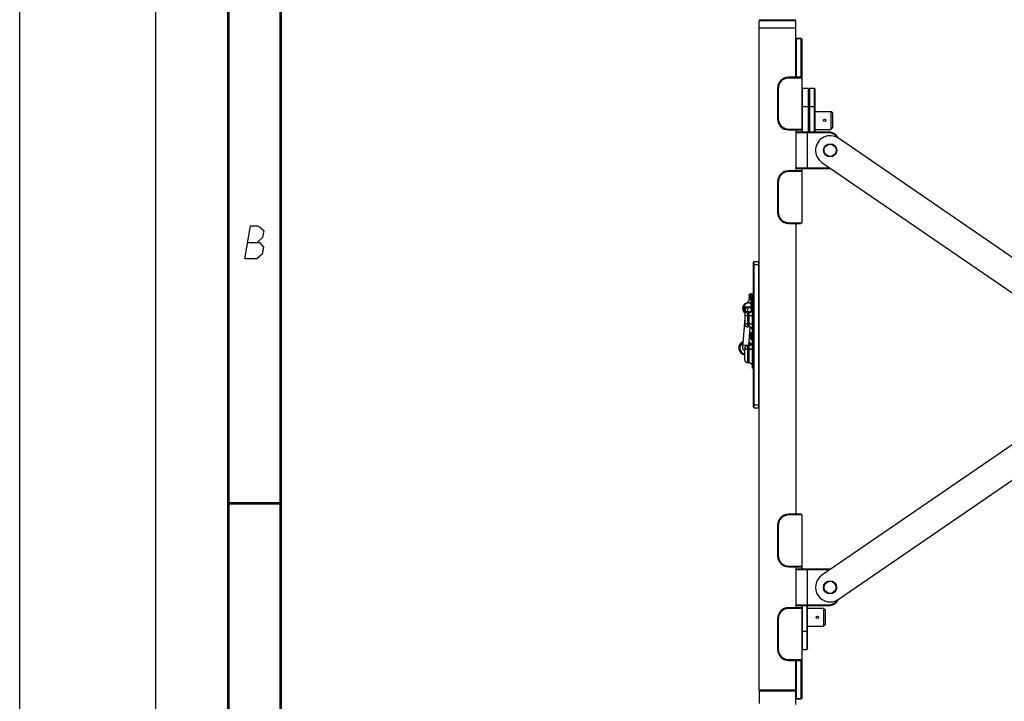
# Model space of a CAD drawing. Header units: millimetres. Extents: x 0 to 420, y 0 to 297.
# Tile 21 of 56: x 0 to 94, y 180 to 245. Entities that reach past the tile are written whole.
import ezdxf

# ---------------------------------------------------------------- set-up
doc = ezdxf.new("R2010")
doc.units = ezdxf.units.MM
doc.header["$LTSCALE"] = 23.1
doc.layers.get('0').update_dxf_attribs({"linetype": 'CONTINUOUS'})
doc.layers.add('02___PRT_ALL_AXES', color=7, linetype='CONTINUOUS')

msp = doc.modelspace()

# ---------------------------------------------------------------- linework, layer by layer
at = {"color": 7, "linetype": 'Continuous'}
for p, q in [((0, 0), (0, 297)), ((70.87153, 244.83142), (70.97653, 244.72642)), ((70.87153, 244.83142), (74.37153, 244.83142)), ((70.87153, 180.59242), (70.87153, 244.72642)), ((74.37153, 244.72642), (70.87153, 244.72642)), ((74.37153, 244.83142), (74.26653, 244.72642)), ((74.37153, 239.31542), (74.37153, 244.72642)), ((74.37153, 244.02642), (70.87153, 244.02642)), ((74.37153, 242.96217), (74.44153, 243.03217)), ((74.37153, 242.93528), (74.44153, 243.00386)), ((74.44153, 239.31542), (74.44153, 243.03217)), ((74.86153, 243.03217), (74.44153, 243.03217)), ((74.86153, 243.00386), (74.44153, 243.00386)), ((74.86153, 243.03217), (74.86153, 239.31542)), ((74.93153, 242.96217), (74.86153, 243.03217)), ((74.93153, 242.93528), (74.86153, 243.00386)), ((74.93153, 242.96217), (74.93153, 234.06542)), ((73.70434, 239.24542), (73.67153, 239.31542)), ((74.86153, 239.31542), (73.67153, 239.31542)), ((74.93153, 239.24542), (73.70434, 239.24542)), ((74.41264, 239.31542), (74.44153, 239.34373)), ((74.44153, 239.34373), (74.86153, 239.34373)), ((74.93153, 239.27514), (74.86153, 239.34373)), ((74.93153, 239.24542), (74.86153, 239.31542)), ((72.62153, 238.26542), (72.62153, 235.32542)), ((72.69372, 238.26542), (72.62153, 238.26542)), ((72.69372, 238.26542), (72.69372, 235.32542)), ((74.93153, 238.19542), (75.00153, 238.26542)), ((75.00153, 234.06542), (75.00153, 238.26542)), ((75.00153, 238.26542), (75.56153, 238.26542)), ((75.56153, 238.26542), (75.56153, 234.06542)), ((75.63153, 238.19542), (75.56153, 238.26542)), ((75.63153, 238.19483), (75.70153, 238.26483)), ((75.63153, 238.19542), (75.63153, 234.06542)), ((75.70153, 234.06542), (75.70153, 238.26483)), ((75.70153, 238.26483), (76.12153, 238.26483)), ((76.12153, 238.26483), (76.12153, 234.06542)), ((76.19153, 238.19483), (76.12153, 238.26483)), ((76.19153, 238.19483), (76.19153, 234.06542)), ((74.93153, 236.51542), (75.63153, 236.51542)), ((75.63153, 236.51761), (75.70153, 236.51772)), ((75.70153, 236.51772), (76.12153, 236.51772)), ((76.19153, 236.51761), (76.12153, 236.51772)), ((76.19153, 236.04817), (77.73153, 236.04817)), ((77.73153, 236.04817), (77.73153, 234.32267)), ((77.87153, 235.90817), (77.73153, 236.04817)), ((77.87153, 235.90817), (77.87153, 234.46267)), ((72.69372, 235.32542), (72.62153, 235.32542)), ((73.70434, 234.34542), (73.67151, 234.27542)), ((73.67153, 234.27542), (74.86153, 234.27542)), ((73.70434, 234.34542), (74.93153, 234.34542)), ((74.37153, 234.27542), (74.37153, 230.35542)), ((74.37153, 233.99542), (74.44153, 234.06542)), ((77.52153, 233.99542), (74.37153, 233.99542)), ((77.52153, 234.06542), (74.44153, 234.06542)), ((74.93153, 234.34542), (74.86153, 234.27542)), ((75.49153, 230.56542), (75.49153, 234.06542)), ((76.19153, 234.32267), (77.73153, 234.32267)), ((77.52153, 233.99542), (77.52153, 234.06542)), ((77.87153, 234.46267), (77.73153, 234.32267)), ((73.70434, 230.28542), (73.67153, 230.35542)), ((74.86153, 230.35542), (73.67153, 230.35542)), ((74.93153, 230.28542), (73.70434, 230.28542)), ((74.37153, 230.63542), (74.44153, 230.56542)), ((74.37153, 230.63542), (77.52153, 230.63542)), ((74.44153, 230.56542), (77.52153, 230.56542)), ((74.86153, 230.35542), (74.93153, 230.28542)), ((74.93153, 230.56542), (74.93153, 225.38542)), ((77.52153, 230.63542), (77.52153, 230.56542)), ((72.62153, 229.30542), (72.62153, 226.36542)), ((72.69372, 229.30542), (72.62153, 229.30542)), ((72.69372, 229.30542), (72.69372, 226.36542)), ((72.69372, 226.36542), (72.62153, 226.36542)), ((73.70434, 225.38542), (73.67153, 225.31542)), ((73.67153, 225.31542), (74.86153, 225.31542)), ((73.70434, 225.38542), (74.93153, 225.38542)), ((74.37153, 225.31542), (74.37153, 197.45542)), ((74.93153, 225.38542), (74.86153, 225.31542)), ((70.31153, 221.58442), (70.38153, 221.65442)), ((70.31153, 207.72442), (70.31153, 221.58442)), ((70.31153, 221.37442), (70.87153, 221.37442)), ((70.38153, 207.65442), (70.38153, 221.65442)), ((70.38153, 221.65442), (70.80153, 221.65442)), ((70.80153, 221.65442), (70.80153, 207.65442)), ((70.87153, 221.58442), (70.80153, 221.65442)), ((69.89989, 218.14196), (69.8999, 218.14159)), ((69.91282, 218.4168), (69.91247, 218.41521)), ((69.91247, 218.41521), (69.91265, 218.41527)), ((69.91247, 218.04369), (69.91276, 218.04236)), ((69.91248, 218.4143), (69.91464, 218.42516)), ((69.91465, 218.03287), (69.91248, 218.04372)), ((69.91276, 218.04236), (69.91318, 218.04035)), ((69.91442, 218.42485), (69.91282, 218.4168)), ((69.91342, 218.41883), (69.91305, 218.41705)), ((69.91318, 218.04035), (69.91357, 218.03845)), ((69.91484, 218.18572), (69.91322, 218.18537)), ((69.91376, 218.4205), (69.91342, 218.41883)), ((69.91357, 218.03845), (69.91392, 218.03668)), ((69.915, 218.18875), (69.91361, 218.18845)), ((69.91367, 218.18795), (69.915, 218.18873)), ((69.91405, 218.42205), (69.91376, 218.4205)), ((69.91392, 218.03668), (69.91423, 218.03509)), ((69.91432, 218.42344), (69.91405, 218.42205)), ((69.91445, 218.42999), (69.91426, 218.4284)), ((69.91426, 218.42838), (69.91438, 218.4271)), ((69.91426, 218.23113), (69.91428, 218.22945)), ((69.91426, 218.0305), (69.91435, 218.02943)), ((69.91454, 218.42468), (69.91432, 218.42344)), ((69.91435, 218.02943), (69.91445, 218.02891)), ((69.91438, 218.4271), (69.91474, 218.42589)), ((69.91452, 218.4254), (69.91442, 218.42485)), ((69.91445, 218.42998), (69.91499, 218.42964)), ((69.91515, 218.02868), (69.91445, 218.02891)), ((69.91466, 218.42617), (69.91452, 218.4254)), ((69.91466, 218.03273), (69.91502, 218.03028)), ((69.91502, 218.42791), (69.91474, 218.42589)), ((69.91476, 218.42584), (69.91478, 218.42596)), ((69.91486, 218.18947), (69.91479, 218.18871)), ((69.91499, 218.19169), (69.91486, 218.18947)), ((69.91499, 218.2672), (69.91497, 218.26663)), ((69.91515, 218.26307), (69.91497, 218.26309)), ((69.91515, 218.19227), (69.91497, 218.19227)), ((69.9152, 218.26575), (69.915, 218.27063)), ((69.91507, 218.18566), (69.9152, 218.18959)), ((69.94638, 217.97779), (69.94638, 218.53687)), ((69.97617, 218.55965), (70.10731, 218.57112)), ((69.97617, 218.00758), (69.97617, 218.55963)), ((70.10731, 218.13872), (70.10731, 218.57111)), ((70.00489, 214.43196), (70.0049, 214.43159)), ((70.01782, 214.7068), (70.01747, 214.70521)), ((70.01747, 214.70521), (70.01765, 214.70527)), ((70.01747, 214.33369), (70.01776, 214.33236)), ((70.01748, 214.7043), (70.01964, 214.71516)), ((70.01965, 214.32287), (70.01748, 214.33372)), ((70.01776, 214.33236), (70.01818, 214.33035)), ((70.01942, 214.71485), (70.01782, 214.7068)), ((70.01842, 214.70883), (70.01805, 214.70705)), ((70.01818, 214.33035), (70.01857, 214.32845)), ((70.01984, 214.47572), (70.01822, 214.47537)), ((70.01876, 214.7105), (70.01842, 214.70883)), ((70.01857, 214.32845), (70.01892, 214.32668)), ((70.02, 214.47875), (70.01861, 214.47845)), ((70.01867, 214.47795), (70.02, 214.47873)), ((70.01905, 214.71205), (70.01876, 214.7105)), ((70.01892, 214.32668), (70.01923, 214.32509)), ((70.01932, 214.71344), (70.01905, 214.71205)), ((70.01945, 214.71999), (70.01926, 214.7184)), ((70.01926, 214.71838), (70.01938, 214.7171)), ((70.01926, 214.52113), (70.01928, 214.51945)), ((70.01926, 214.3205), (70.01935, 214.31943)), ((70.01954, 214.71468), (70.01932, 214.71344)), ((70.01935, 214.31943), (70.01945, 214.31891)), ((70.01938, 214.7171), (70.01974, 214.71589)), ((70.01952, 214.7154), (70.01942, 214.71485)), ((70.01945, 214.71998), (70.01999, 214.71964)), ((70.02015, 214.31868), (70.01945, 214.31891)), ((70.01966, 214.71617), (70.01952, 214.7154)), ((70.01966, 214.32273), (70.02002, 214.32028)), ((70.02002, 214.71791), (70.01974, 214.71589)), ((70.01976, 214.71584), (70.01978, 214.71596)), ((70.01986, 214.47947), (70.01979, 214.47871)), ((70.01999, 214.48169), (70.01986, 214.47947)), ((70.01999, 214.5572), (70.01997, 214.55663)), ((70.02015, 214.55307), (70.01997, 214.55309)), ((70.02015, 214.48227), (70.01997, 214.48227)), ((70.0202, 214.55575), (70.02, 214.56063)), ((70.02007, 214.47566), (70.0202, 214.47959)), ((70.05138, 214.21202), (70.05138, 214.82687)), ((70.08117, 214.84965), (70.21231, 214.86112)), ((70.08117, 214.18926), (70.08117, 214.84963)), ((70.08117, 214.18926), (70.21231, 214.17778)), ((70.21231, 214.17778), (70.21231, 214.86111)), ((70.31153, 207.93442), (70.87153, 207.93442)), ((70.31153, 207.72442), (70.38153, 207.65442)), ((70.38153, 207.65442), (70.80153, 207.65442)), ((70.87153, 207.72442), (70.80153, 207.65442)), ((73.70434, 197.38542), (73.67153, 197.45542)), ((74.86153, 197.45542), (73.67153, 197.45542)), ((74.93153, 197.38542), (73.70434, 197.38542)), ((74.93153, 197.38542), (74.86153, 197.45542)), ((74.93153, 197.38542), (74.93153, 192.20542)), ((72.62153, 196.40542), (72.62153, 193.46542)), ((72.69372, 196.40542), (72.62153, 196.40542)), ((72.69372, 196.40542), (72.69372, 193.46542)), ((72.69372, 193.46542), (72.62153, 193.46542)), ((73.70434, 192.48542), (73.67151, 192.41542)), ((73.70434, 192.48542), (74.93153, 192.48542)), ((74.93153, 192.48542), (74.86153, 192.41542)), ((73.67153, 192.41542), (74.86153, 192.41542)), ((74.37153, 192.41542), (74.37153, 188.49542)), ((74.37153, 192.13542), (74.44153, 192.20542)), ((77.52153, 192.13542), (74.37153, 192.13542)), ((77.52153, 192.20542), (74.44153, 192.20542)), ((75.49153, 184.57542), (75.49153, 192.20542)), ((77.52153, 192.13542), (77.52153, 192.20542)), ((74.37153, 188.77542), (74.44153, 188.70542)), ((74.37153, 188.77542), (77.52153, 188.77542)), ((74.44153, 188.70542), (77.52153, 188.70542)), ((74.93153, 188.70542), (74.93153, 179.80867)), ((75.00153, 184.50542), (75.00153, 188.70542)), ((75.42153, 188.70542), (75.42153, 184.50542)), ((77.52153, 188.77542), (77.52153, 188.70542)), ((73.70434, 188.42542), (73.67153, 188.49542)), ((74.86153, 188.49542), (73.67153, 188.49542)), ((74.93153, 188.42542), (73.70434, 188.42542)), ((74.86153, 188.49542), (74.93153, 188.42542)), ((75.49153, 188.44817), (77.03153, 188.44817)), ((77.17153, 188.30817), (77.03153, 188.44817)), ((77.03153, 188.44817), (77.03153, 186.72267)), ((77.17153, 188.30817), (77.17153, 186.86267)), ((72.62153, 187.44542), (72.62153, 184.50542)), ((72.69372, 187.44542), (72.62153, 187.44542)), ((72.69372, 187.44542), (72.69372, 184.50542)), ((77.17153, 186.86267), (77.03153, 186.72267)), ((74.93153, 186.25542), (75.49153, 186.25542)), ((75.49153, 186.72267), (77.03153, 186.72267)), ((72.69372, 184.50542), (72.62153, 184.50542)), ((74.93153, 184.57542), (75.00153, 184.50542)), ((75.00153, 184.50542), (75.42153, 184.50542)), ((75.49153, 184.57542), (75.42153, 184.50542)), ((73.70434, 183.52542), (73.67153, 183.45542)), ((73.67153, 183.45542), (74.86153, 183.45542)), ((73.70434, 183.52542), (74.93153, 183.52542)), ((74.37153, 179.23302), (74.37153, 183.45542)), ((74.41264, 183.45542), (74.44153, 183.42711)), ((74.44153, 179.73867), (74.44153, 183.45542)), ((74.86153, 183.42711), (74.44153, 183.42711)), ((74.93153, 183.52542), (74.86153, 183.45542)), ((74.93153, 183.49569), (74.86153, 183.42711)), ((74.86153, 183.45542), (74.86153, 179.73867)), ((70.9414, 180.59242), (70.87153, 180.51981)), ((70.87153, 180.51981), (70.87153, 179.32467)), ((70.87153, 180.51981), (74.37153, 180.51981)), ((74.30166, 180.59242), (74.37153, 180.51981)), ((74.37153, 179.83556), (74.44153, 179.76698)), ((74.37153, 179.80867), (74.44153, 179.73867)), ((74.86153, 179.76698), (74.44153, 179.76698)), ((74.86153, 179.73867), (74.44153, 179.73867)), ((74.93153, 179.83556), (74.86153, 179.76698)), ((74.93153, 179.80867), (74.86153, 179.73867))]:
    msp.add_line(p, q, dxfattribs=at)
at = {"color": 2, "linetype": 'Continuous'}
for p, q in [((13, 292), (13, 5)), ((20, 292), (20, 5))]:
    msp.add_line(p, q, dxfattribs=at)
at = {"color": 3, "linetype": 'Continuous'}
for p, q in [((70.11224, 218.14365), (69.65606, 217.68747)), ((70.11228, 218.14369), (70.08753, 217.79721)), ((70.11224, 218.14365), (70.11222, 218.14306)), ((70.12253, 217.2841), (70.12253, 218.57945)), ((70.12253, 218.57945), (70.31153, 218.57945)), ((70.22753, 211.43945), (70.22753, 218.57945)), ((69.26903, 217.09165), (69.37251, 217.10945)), ((69.30003, 217.34256), (69.29958, 217.31803)), ((69.32555, 217.33387), (69.30003, 217.34256)), ((69.38853, 217.31245), (69.32555, 217.33387)), ((69.34495, 217.26654), (69.38327, 217.26132)), ((69.37557, 217.26537), (69.36, 217.26549)), ((70.08756, 217.24981), (69.37557, 217.26537)), ((69.38853, 217.31245), (70.12253, 217.31245)), ((69.49002, 217.24981), (70.21671, 217.24981)), ((69.5374, 217.1938), (69.49565, 216.60028)), ((69.5374, 217.1938), (69.53741, 217.19385)), ((69.64625, 217.68057), (69.64066, 217.67849)), ((69.65149, 217.68362), (69.64625, 217.68057)), ((69.65149, 217.68362), (69.64625, 217.68057)), ((69.65606, 217.68747), (69.65149, 217.68362)), ((69.74854, 217.69585), (69.74627, 217.69561)), ((69.77928, 216.89259), (69.80441, 217.24981)), ((69.81453, 217.69745), (69.77953, 217.69745)), ((70.00451, 217.71419), (70.08753, 217.79721)), ((70.00451, 217.68071), (70.00451, 217.71419)), ((70.08753, 217.71419), (70.00451, 217.71419)), ((70.08753, 217.68071), (70.00451, 217.68071)), ((70.09602, 217.15451), (70.07384, 216.8392)), ((70.08753, 217.68071), (70.08753, 217.79721)), ((70.08753, 217.79721), (70.12253, 217.79721)), ((70.08756, 217.24981), (70.08753, 217.68071)), ((70.12253, 217.87945), (70.22753, 217.87945)), ((70.22753, 217.63445), (70.12253, 217.63445)), ((70.12253, 217.2841), (70.22753, 217.2841)), ((70.22753, 217.17945), (70.31153, 217.17945)), ((69.47153, 216.25744), (69.27067, 213.40217)), ((69.47153, 216.47945), (69.56335, 216.47946)), ((69.47153, 216.47945), (69.47153, 215.70945)), ((69.51751, 216.911), (70.07613, 216.8717)), ((69.56335, 216.47946), (69.78653, 216.47945)), ((69.78653, 216.47945), (69.78653, 216.79445)), ((69.91253, 216.79445), (69.78653, 216.79445)), ((69.78653, 215.70945), (69.78653, 216.47945)), ((69.78653, 216.47945), (70.22753, 216.47945)), ((69.91253, 215.39445), (69.91253, 216.79445)), ((70.0771, 216.88545), (70.10853, 216.88545)), ((70.10853, 216.88545), (70.10853, 216.86326)), ((69.47153, 215.70945), (70.22753, 215.70945)), ((69.78652, 215.48627), (69.78653, 215.70945)), ((69.78653, 215.39445), (69.78652, 215.48627)), ((69.91253, 215.39445), (69.78653, 215.39445)), ((69.97176, 215.38815), (69.84663, 213.60945)), ((69.29056, 213.68498), (69.84918, 213.64568)), ((69.47153, 212.27945), (69.47153, 213.29445)), ((69.47153, 213.29445), (70.22753, 213.29445)), ((69.47153, 213.25945), (70.22753, 213.25945)), ((69.53991, 213.48995), (69.55233, 213.66656)), ((69.78653, 213.29445), (69.78653, 213.60945)), ((69.91253, 213.60945), (69.78653, 213.60945)), ((69.78653, 211.96445), (69.78653, 213.29445)), ((69.91253, 211.96445), (69.91253, 213.60945)), ((70.31153, 212.83945), (70.22753, 212.83945)), ((69.78653, 211.96445), (69.91253, 211.96445)), ((70.22753, 211.43945), (70.31153, 211.43945))]:
    msp.add_line(p, q, dxfattribs=at)
at = {"color": 7, "linetype": 'Continuous', "const_width": 0.25}
for points in [[(20, 292), (20, 5)], [(25, 10), (25, 287)], [(20.00024, 198.4999), (25.00024, 198.4999)]]:
    msp.add_lwpolyline(points, dxfattribs=at)
at = {"color": 2, "linetype": 'Continuous'}
for points in [[(21.58938, 221.92489), (22.1037, 225.07489), (22.77869, 225.07489), (22.99145, 224.99991), (23.38022, 224.6249), (23.27001, 223.94991), (22.74654, 223.49989)], [(21.84654, 223.49989), (22.97154, 223.49989), (23.34806, 223.0499), (23.23785, 222.37491), (22.71438, 221.92489), (21.58938, 221.92489)]]:
    msp.add_lwpolyline(points, dxfattribs=at)
at = {"color": 7, "linetype": 'Continuous'}
for points in [[(69.91247, 218.41521), (69.91035, 218.40508), (69.90806, 218.39314), (69.90604, 218.38135), (69.90428, 218.3698), (69.9028, 218.35859), (69.90162, 218.34777), (69.90073, 218.33745), (69.90015, 218.3277), (69.89989, 218.31857), (69.8999, 218.31731)], [(69.91247, 218.41434), (69.91036, 218.40424), (69.90805, 218.3922), (69.90602, 218.38035), (69.90427, 218.36876), (69.9028, 218.35749), (69.90161, 218.34661), (69.90073, 218.33618), (69.90015, 218.32628), (69.89989, 218.31694), (69.89995, 218.30831), (69.90036, 218.30045), (69.90109, 218.29352), (69.90214, 218.28759), (69.90352, 218.28259), (69.90523, 218.27846), (69.90739, 218.27504), (69.91022, 218.27225)], [(69.91361, 218.18845), (69.91021, 218.18665), (69.90739, 218.18386), (69.90523, 218.18044), (69.90352, 218.17631), (69.90214, 218.17131), (69.90109, 218.16538), (69.90036, 218.15845), (69.89995, 218.15059), (69.89989, 218.14033)], [(69.89989, 218.14033), (69.90015, 218.1312), (69.90073, 218.12145), (69.90162, 218.11113), (69.9028, 218.10032), (69.90428, 218.0891), (69.90604, 218.07755), (69.90806, 218.06577), (69.91035, 218.05382), (69.91247, 218.04369)], [(69.91322, 218.18537), (69.90989, 218.1836), (69.90712, 218.18088), (69.90502, 218.17754), (69.90336, 218.17352), (69.90204, 218.16869), (69.90103, 218.16298), (69.90033, 218.15631), (69.89995, 218.14872)], [(69.91022, 218.27225), (69.91361, 218.27045), (69.91479, 218.2702)], [(69.91305, 218.41705), (69.91266, 218.41518), (69.91247, 218.41434)], [(69.91423, 218.03509), (69.91449, 218.03368), (69.9146, 218.03306), (69.91466, 218.03273)], [(69.91429, 218.27305), (69.91426, 218.27312), (69.91428, 218.27307), (69.91435, 218.27284), (69.91445, 218.27243), (69.91456, 218.27186), (69.91467, 218.27114), (69.91478, 218.27029)], [(69.91435, 218.24363), (69.91426, 218.22777), (69.91435, 218.21527), (69.91461, 218.20278), (69.91497, 218.19227)], [(69.91466, 218.03273), (69.91438, 218.0318), (69.91426, 218.03053)], [(69.91487, 218.18608), (69.91478, 218.18515), (69.91468, 218.18433), (69.91457, 218.18365), (69.91446, 218.1831), (69.91437, 218.18271), (69.91431, 218.18252)], [(69.91497, 218.26663), (69.91461, 218.25613), (69.91435, 218.24363)], [(69.91497, 218.26309), (69.91462, 218.25276), (69.91435, 218.24027)], [(69.91474, 218.42589), (69.91472, 218.42575), (69.91463, 218.42524), (69.91454, 218.42468)], [(69.91478, 218.27029), (69.91487, 218.26933), (69.91494, 218.26825), (69.91499, 218.26707), (69.91502, 218.26581), (69.91501, 218.26447), (69.91497, 218.26309)], [(69.91497, 218.19227), (69.91498, 218.19212), (69.91501, 218.19077), (69.91502, 218.18947), (69.91499, 218.18825), (69.91494, 218.18712), (69.91487, 218.18608)], [(70.01747, 214.70521), (70.01535, 214.69508), (70.01306, 214.68314), (70.01104, 214.67135), (70.00928, 214.6598), (70.0078, 214.64859), (70.00662, 214.63777), (70.00573, 214.62745), (70.00515, 214.6177), (70.00489, 214.60857), (70.0049, 214.60731)], [(70.01747, 214.70434), (70.01536, 214.69424), (70.01305, 214.6822), (70.01102, 214.67035), (70.00927, 214.65876), (70.0078, 214.64749), (70.00661, 214.63661), (70.00573, 214.62618), (70.00515, 214.61628), (70.00489, 214.60694), (70.00495, 214.59831), (70.00536, 214.59045), (70.00609, 214.58352), (70.00714, 214.57759), (70.00852, 214.57259), (70.01023, 214.56846), (70.01239, 214.56504), (70.01522, 214.56225)], [(70.01861, 214.47845), (70.01521, 214.47665), (70.01239, 214.47386), (70.01023, 214.47044), (70.00852, 214.46631), (70.00714, 214.46131), (70.00609, 214.45538), (70.00536, 214.44845), (70.00495, 214.44059), (70.00489, 214.43033)], [(70.00489, 214.43033), (70.00515, 214.4212), (70.00573, 214.41145), (70.00662, 214.40113), (70.0078, 214.39032), (70.00928, 214.3791), (70.01104, 214.36755), (70.01306, 214.35577), (70.01535, 214.34382), (70.01747, 214.33369)], [(70.01822, 214.47537), (70.01489, 214.4736), (70.01212, 214.47088), (70.01002, 214.46754), (70.00836, 214.46352), (70.00704, 214.45869), (70.00603, 214.45298), (70.00533, 214.44631), (70.00495, 214.43872)], [(70.01522, 214.56225), (70.01861, 214.56045), (70.01979, 214.5602)], [(70.01805, 214.70705), (70.01766, 214.70518), (70.01747, 214.70434)], [(70.01923, 214.32509), (70.01949, 214.32368), (70.0196, 214.32306), (70.01966, 214.32273)], [(70.01929, 214.56305), (70.01926, 214.56312), (70.01928, 214.56307), (70.01935, 214.56284), (70.01945, 214.56243), (70.01956, 214.56186), (70.01967, 214.56114), (70.01978, 214.56029)], [(70.01935, 214.53363), (70.01926, 214.51777), (70.01935, 214.50527), (70.01961, 214.49278), (70.01997, 214.48227)], [(70.01966, 214.32273), (70.01938, 214.3218), (70.01926, 214.32053)], [(70.01987, 214.47608), (70.01978, 214.47515), (70.01968, 214.47433), (70.01957, 214.47365), (70.01946, 214.4731), (70.01937, 214.47271), (70.01931, 214.47252)], [(70.01997, 214.55663), (70.01961, 214.54613), (70.01935, 214.53363)], [(70.01997, 214.55309), (70.01962, 214.54276), (70.01935, 214.53027)], [(70.01974, 214.71589), (70.01972, 214.71575), (70.01963, 214.71524), (70.01954, 214.71468)], [(70.01978, 214.56029), (70.01987, 214.55933), (70.01994, 214.55825), (70.01999, 214.55707), (70.02002, 214.55581), (70.02001, 214.55447), (70.01997, 214.55309)], [(70.01997, 214.48227), (70.01998, 214.48212), (70.02001, 214.48077), (70.02002, 214.47947), (70.01999, 214.47825), (70.01994, 214.47712), (70.01987, 214.47608)]]:
    msp.add_lwpolyline(points, dxfattribs=at)
at = {"color": 3, "linetype": 'Continuous'}
for points in [[(70.12253, 218.16841), (70.12179, 218.16128), (70.11953, 218.15426), (70.11592, 218.14796), (70.11228, 218.14369)], [(69.38327, 217.26132), (69.41375, 217.2574), (69.44338, 217.25381), (69.46905, 217.25093)], [(70.09352, 217.88108), (70.09072, 217.8402), (70.08753, 217.79721)]]:
    msp.add_lwpolyline(points, dxfattribs=at)
at = {"color": 7, "linetype": 'Continuous'}
for centre, radius in [((77.66153, 232.31542), 0.63), ((77.66153, 232.31542), 0.5775), ((77.65111, 190.44827), 0.63), ((77.65111, 190.44827), 0.5775)]:
    msp.add_circle(centre, radius, dxfattribs=at)
for centre, radius, start, end in [((73.67153, 238.26542), 1.05, 90, 180), ((73.67153, 235.32542), 1.05, 180, 270), ((77.52153, 233.01542), 1.05, 24.7639523, 90), ((77.52153, 233.01542), 0.98, 31.7894808, 90), ((73.67153, 229.30542), 1.05, 90, 180), ((77.52153, 231.61542), 0.98, 270, 276.1918756), ((77.52153, 231.61542), 1.05, 270, 280.4678716), ((73.67153, 226.36542), 1.05, 180, 270), ((70.30976, 218.15113), 0.41007, 184.6965349, 184.9685217), ((70.31787, 218.30627), 0.41818, 174.9935453, 175.3289276), ((70.34405, 218.15419), 0.4445, 184.9792106, 186.0840759), ((70.34686, 218.30369), 0.44729, 174.1163711, 174.9878128), ((70.38399, 218.29988), 0.48461, 173.4333413, 174.1192356), ((70.38161, 218.15811), 0.48226, 186.0742277, 186.5017478), ((70.40721, 218.16104), 0.50803, 186.5031435, 187.1053327), ((70.4115, 218.29674), 0.5123, 172.9479233, 173.4354983), ((70.4384, 218.29339), 0.53941, 172.2287601, 172.9461505), ((70.43872, 218.16498), 0.53979, 187.1062191, 187.8497843), ((70.46223, 218.29016), 0.56346, 171.8000374, 172.2312182), ((70.46623, 218.16875), 0.56755, 187.8475339, 188.3355813), ((70.48425, 218.28697), 0.58571, 171.0608358, 171.7982482), ((70.48756, 218.17188), 0.58911, 188.3356256, 188.8785072), ((70.50834, 218.17513), 0.61015, 188.8788473, 189.5495131), ((70.50323, 218.28401), 0.60492, 170.6383494, 171.0629762), ((70.51811, 218.28154), 0.62, 169.8713716, 170.6372291), ((70.52523, 218.17796), 0.62727, 189.5484551, 190.0724265), ((70.53509, 218.1797), 0.63728, 190.0720016, 190.5454557), ((70.52918, 218.27958), 0.63124, 169.4428756, 169.8728586), ((70.54193, 218.18098), 0.64424, 190.5455434, 191.0439456), ((70.53409, 218.27867), 0.63624, 168.932081, 169.4428484), ((70.54946, 218.18244), 0.65192, 191.0435311, 192.286139), ((70.53699, 218.27811), 0.63919, 167.6981652, 168.9332835), ((70.78053, 218.22945), 0.889, 159.7682794, 166.9628156), ((70.80189, 218.22768), 0.88744, 177.714387, 182.286633), ((70.78053, 218.22945), 0.889, 193.0371844, 197.3958021), ((69.79778, 218.44542), 0.1186, 350.1649114, 350.500382), ((69.92203, 218.42801), 0.00705, 167.0316086, 182.461232), ((69.92202, 218.03027), 0.00705, 178.1341656, 192.9711241), ((69.91693, 218.43503), 0.00572, 250.2172073, 251.9007502), ((69.84867, 218.26572), 0.06653, 357.7136782, 358.4497006), ((69.84906, 218.18964), 0.06614, 359.9562255, 2.2771783), ((69.84918, 218.26572), 0.06603, 358.4441897, 0.0273834), ((69.97922, 218.52478), 0.035, 95, 159.7682794), ((70.10853, 218.55717), 0.014, 0, 95), ((70.41476, 214.44113), 0.41007, 184.6965349, 184.9685217), ((70.42287, 214.59627), 0.41818, 174.9935453, 175.3289276), ((70.44905, 214.44419), 0.4445, 184.9792106, 186.0840759), ((70.45186, 214.59369), 0.44729, 174.1163711, 174.9878128), ((70.48899, 214.58988), 0.48461, 173.4333413, 174.1192356), ((70.48661, 214.44811), 0.48226, 186.0742277, 186.5017478), ((70.51221, 214.45104), 0.50803, 186.5031435, 187.1053327), ((70.5165, 214.58674), 0.5123, 172.9479233, 173.4354983), ((70.5434, 214.58339), 0.53941, 172.2287601, 172.9461505), ((70.54372, 214.45498), 0.53979, 187.1062191, 187.8497843), ((70.56723, 214.58016), 0.56346, 171.8000374, 172.2312182), ((70.57123, 214.45875), 0.56755, 187.8475339, 188.3355813), ((70.58925, 214.57697), 0.58571, 171.0608358, 171.7982482), ((70.59256, 214.46188), 0.58911, 188.3356256, 188.8785072), ((70.61334, 214.46513), 0.61015, 188.8788473, 189.5495131), ((70.60823, 214.57401), 0.60492, 170.6383494, 171.0629762), ((70.62311, 214.57154), 0.62, 169.8713716, 170.6372291), ((70.63023, 214.46796), 0.62727, 189.5484551, 190.0724265), ((70.64009, 214.4697), 0.63728, 190.0720016, 190.5454557), ((70.63418, 214.56958), 0.63124, 169.4428756, 169.8728586), ((70.64693, 214.47098), 0.64424, 190.5455434, 191.0439456), ((70.63909, 214.56867), 0.63624, 168.932081, 169.4428484), ((70.65446, 214.47244), 0.65192, 191.0435311, 192.286139), ((70.64199, 214.56811), 0.63919, 167.6981652, 168.9332835), ((70.88553, 214.51945), 0.889, 159.7682794, 166.9628156), ((70.90689, 214.51768), 0.88744, 177.714387, 182.286633), ((70.88553, 214.51945), 0.889, 193.0371844, 200.2317206), ((69.90278, 214.73542), 0.1186, 350.1649114, 350.500382), ((70.02703, 214.71801), 0.00705, 167.0316086, 182.461232), ((70.02702, 214.32027), 0.00705, 178.1341656, 192.9711241), ((70.02193, 214.72503), 0.00572, 250.2172073, 251.9007502), ((69.95367, 214.55572), 0.06653, 357.7136782, 358.4497006), ((69.95406, 214.47964), 0.06614, 359.9562255, 2.2771783), ((69.95418, 214.55572), 0.06603, 358.4441897, 0.0273834), ((70.08422, 214.81478), 0.035, 95, 159.7682794), ((70.08422, 214.22412), 0.035, 200.2317206, 265), ((70.21353, 214.84717), 0.014, 0, 95), ((70.21353, 214.19173), 0.014, 265, 360), ((73.67153, 196.40542), 1.05, 90, 180), ((73.67153, 193.46542), 1.05, 180, 270), ((77.52153, 191.15542), 1.05, 79.5321284, 90), ((77.52153, 191.15542), 0.98, 83.8081244, 90), ((77.52153, 189.75542), 1.05, 270, 335.2360477), ((77.52153, 189.75542), 0.98, 270, 328.0986273), ((73.67153, 187.44542), 1.05, 90, 180), ((73.67153, 184.50542), 1.05, 180, 270)]:
    msp.add_arc(centre, radius, start, end, dxfattribs=at)
at = {"color": 3, "linetype": 'Continuous'}
for centre, radius, start, end in [((69.77953, 217.17945), 0.518, 157.4557744, 238.0275129), ((69.77953, 217.17945), 0.518, 89.9996664, 155.0609047), ((69.94414, 221.51197), 4.28641, 262.165328, 263.3496046), ((69.77953, 217.17945), 0.413, 168.38104, 230.0068592), ((69.77953, 217.17945), 0.413, 161.2141443, 167.9926574), ((69.99394, 217.16732), 0.62256, 161.0224437, 166.5191129), ((70.04942, 217.14899), 0.68099, 158.9961592, 161.0821612), ((70.06245, 217.14407), 0.69491, 158.7736479, 159.0028693), ((69.48865, 217.43449), 0.1846, 256.3170115, 263.9039294), ((69.78896, 220.20638), 2.97164, 263.4062043, 264.2266931), ((69.74453, 217.17945), 0.294, 165.6869316, 221.0047651), ((69.48998, 217.44576), 0.19595, 263.8676517, 270.0129335), ((69.81671, 217.17415), 0.28, 164.3218791, 175.9668446), ((69.79219, 217.35616), 0.34345, 113.4392493, 115.0312245), ((69.74372, 217.62348), 0.07253, 86.1932568, 94.6703707), ((69.74123, 217.65311), 0.0428, 83.2327197, 94.5723043), ((69.77915, 217.39557), 0.30183, 96.2539524, 97.8272326), ((69.91253, 217.10945), 0.315, 270, 359.3731488), ((69.81671, 217.17415), 0.28, 355.9759104, 15.5954201), ((69.74184, 217.284), 0.38069, 358.5771915, 0.0145796), ((70.26824, 217.85035), 0.59545, 263.9221509, 265.669387), ((70.14881, 217.2814), 0.07849, 341.5771407, 344.7952665), ((69.78653, 216.47945), 0.315, 90.0000245, 179.9999755), ((70.10853, 216.76645), 0.119, 79.0316149, 90), ((69.78653, 215.70945), 0.315, 180.0000245, 269.9999755), ((69.91253, 215.07945), 0.315, 0.6268512, 90), ((69.54998, 213.38253), 0.651, 111.4529382, 263.0783406), ((69.54998, 213.38253), 0.54599, 116.85769, 261.7176828), ((69.54998, 213.38253), 0.28, 175.9838072, 253.7247201), ((69.78653, 213.29445), 0.315, 90.0000245, 179.9999755), ((69.54998, 213.38253), 0.54598, 27.4394531, 55.0906696), ((69.54998, 213.38253), 0.65099, 28.2819912, 60.4716395), ((69.91253, 213.92445), 0.315, 270, 359.3731488), ((69.78653, 212.27945), 0.315, 180, 270), ((69.91253, 211.64945), 0.315, 0, 90)]:
    msp.add_arc(centre, radius, start, end, dxfattribs=at)
at = {"color": 7, "linetype": 'Continuous'}
for points, knots in [([(73.70434, 239.24542), (73.57616, 239.24542), (73.31755, 239.19722), (72.98227, 238.98673), (72.74957, 238.66135), (72.69372, 238.39643), (72.69372, 238.26542)], [0, 0, 0, 0, 0.24755055, 0.49447287, 0.74699408, 1, 1, 1, 1]), ([(72.69372, 235.32542), (72.69372, 235.19433), (72.74962, 234.92934), (72.98241, 234.60398), (73.31766, 234.39359), (73.5762, 234.34542), (73.70434, 234.34542)], [0, 0, 0, 0, 0.25315511, 0.50564479, 0.75253924, 1, 1, 1, 1]), ([(73.70434, 230.28542), (73.57615, 230.28542), (73.31755, 230.23721), (72.98226, 230.02672), (72.74957, 229.70134), (72.69372, 229.43642), (72.69372, 229.30542)], [0, 0, 0, 0, 0.24755522, 0.49448025, 0.74700504, 1, 1, 1, 1]), ([(72.69372, 226.36542), (72.69372, 226.23433), (72.74962, 225.96934), (72.98242, 225.64397), (73.31767, 225.43359), (73.57621, 225.38542), (73.70434, 225.38542)], [0, 0, 0, 0, 0.25315988, 0.50564904, 0.7525437, 1, 1, 1, 1]), ([(69.90108, 218.34033), (69.90032, 218.33107), (69.89965, 218.31798), (69.90025, 218.30176), (69.90133, 218.29243), (69.90305, 218.28522), (69.90532, 218.28013), (69.90865, 218.27704), (69.91137, 218.27712), (69.91249, 218.27748)], [0, 0, 0, 0, 0.40503943, 0.57042486, 0.707182, 0.81411239, 0.89240402, 0.94856226, 1, 1, 1, 1]), ([(69.9125, 218.17813), (69.9114, 218.17857), (69.90878, 218.17893), (69.90532, 218.17618), (69.90306, 218.17135), (69.90133, 218.16444), (69.90026, 218.15539), (69.89965, 218.13951), (69.90031, 218.12666), (69.90106, 218.11755)], [0, 0, 0, 0, 0.05297586, 0.10776991, 0.18394052, 0.28924848, 0.42528283, 0.59098447, 1, 1, 1, 1]), ([(69.91082, 218.18415), (69.91102, 218.18456), (69.91177, 218.18596), (69.91277, 218.18726), (69.91367, 218.18795)], [0, 0, 0, 0, 0.287195, 1, 1, 1, 1]), ([(69.915, 218.27063), (69.91484, 218.2724), (69.91484, 218.2744), (69.91319, 218.2777), (69.91249, 218.27748)], [0, 0, 0, 0, 0.7079707, 1, 1, 1, 1]), ([(69.9125, 218.17813), (69.91323, 218.17784), (69.91436, 218.18017), (69.91473, 218.18249), (69.91499, 218.18455), (69.91507, 218.18566)], [0, 0, 0, 0, 0.28521964, 0.59494691, 1, 1, 1, 1]), ([(69.91515, 218.02868), (69.91524, 218.02867), (69.91516, 218.02927), (69.91515, 218.02985), (69.91491, 218.03129), (69.91475, 218.03228), (69.91465, 218.03287)], [0, 0, 0, 0, 0.06403224, 0.25684232, 0.57301087, 1, 1, 1, 1]), ([(69.91478, 218.42596), (69.91486, 218.42647), (69.91499, 218.42733), (69.91517, 218.42852), (69.91517, 218.42911), (69.91524, 218.42956), (69.91515, 218.42959)], [0, 0, 0, 0, 0.41998963, 0.732317, 0.92697095, 1, 1, 1, 1]), ([(70.00608, 214.63033), (70.00532, 214.62107), (70.00465, 214.60798), (70.00525, 214.59176), (70.00633, 214.58243), (70.00805, 214.57522), (70.01032, 214.57013), (70.01365, 214.56704), (70.01637, 214.56712), (70.01749, 214.56748)], [0, 0, 0, 0, 0.40503943, 0.57042486, 0.707182, 0.81411239, 0.89240402, 0.94856226, 1, 1, 1, 1]), ([(70.0175, 214.46813), (70.0164, 214.46857), (70.01378, 214.46893), (70.01032, 214.46618), (70.00806, 214.46135), (70.00633, 214.45444), (70.00526, 214.44539), (70.00465, 214.42951), (70.00531, 214.41666), (70.00606, 214.40755)], [0, 0, 0, 0, 0.05297586, 0.10776991, 0.18394052, 0.28924848, 0.42528283, 0.59098447, 1, 1, 1, 1]), ([(70.01582, 214.47415), (70.01602, 214.47456), (70.01677, 214.47596), (70.01777, 214.47726), (70.01867, 214.47795)], [0, 0, 0, 0, 0.287195, 1, 1, 1, 1]), ([(70.02, 214.56063), (70.01984, 214.5624), (70.01984, 214.5644), (70.01819, 214.5677), (70.01749, 214.56748)], [0, 0, 0, 0, 0.7079707, 1, 1, 1, 1]), ([(70.0175, 214.46813), (70.01823, 214.46784), (70.01936, 214.47017), (70.01973, 214.47249), (70.01999, 214.47455), (70.02007, 214.47566)], [0, 0, 0, 0, 0.28521964, 0.59494691, 1, 1, 1, 1]), ([(70.02015, 214.31868), (70.02024, 214.31867), (70.02016, 214.31927), (70.02015, 214.31985), (70.01991, 214.32129), (70.01975, 214.32228), (70.01965, 214.32287)], [0, 0, 0, 0, 0.06403224, 0.25684232, 0.57301087, 1, 1, 1, 1]), ([(70.01978, 214.71596), (70.01986, 214.71647), (70.01999, 214.71733), (70.02017, 214.71852), (70.02017, 214.71911), (70.02024, 214.71956), (70.02015, 214.71959)], [0, 0, 0, 0, 0.41998963, 0.732317, 0.92697095, 1, 1, 1, 1]), ([(73.70434, 197.38542), (73.57616, 197.38542), (73.31755, 197.33722), (72.98227, 197.12673), (72.74957, 196.80135), (72.69372, 196.53643), (72.69372, 196.40542)], [0, 0, 0, 0, 0.24755055, 0.49447287, 0.74699408, 1, 1, 1, 1]), ([(72.69372, 193.46542), (72.69372, 193.33433), (72.74962, 193.06934), (72.98241, 192.74398), (73.31766, 192.53359), (73.5762, 192.48542), (73.70434, 192.48542)], [0, 0, 0, 0, 0.25315511, 0.50564479, 0.75253924, 1, 1, 1, 1]), ([(73.70434, 188.42542), (73.57615, 188.42542), (73.31755, 188.37721), (72.98226, 188.16672), (72.74957, 187.84134), (72.69372, 187.57642), (72.69372, 187.44542)], [0, 0, 0, 0, 0.24755522, 0.49448025, 0.74700504, 1, 1, 1, 1]), ([(72.69372, 184.50542), (72.69372, 184.37433), (72.74962, 184.10934), (72.98242, 183.78397), (73.31767, 183.57359), (73.57621, 183.52542), (73.70434, 183.52542)], [0, 0, 0, 0, 0.25315988, 0.50564904, 0.7525437, 1, 1, 1, 1])]:
    msp.add_open_spline(points, degree=3, knots=knots, dxfattribs=at)
for points in [[(69.91248, 218.27748), (69.9124, 218.27562), (69.91317, 218.2736), (69.91446, 218.27225)], [(69.91248, 218.17813), (69.9124, 218.18001), (69.91319, 218.18205), (69.91449, 218.1834)], [(70.01748, 214.56748), (70.0174, 214.56562), (70.01817, 214.5636), (70.01946, 214.56225)], [(70.01748, 214.46813), (70.0174, 214.47001), (70.01819, 214.47205), (70.01949, 214.4734)]]:
    msp.add_open_spline(points, degree=3, dxfattribs=at)
at = {"color": 3, "linetype": 'Continuous'}
for points, knots in [([(69.29958, 217.31803), (69.2995, 217.30575), (69.30627, 217.27845), (69.33248, 217.26828), (69.34495, 217.26654)], [0, 0, 0, 0, 0.49389713, 1, 1, 1, 1]), ([(69.30983, 217.39787), (69.30815, 217.39425), (69.30199, 217.37639), (69.30057, 217.35735), (69.30003, 217.34256)], [0, 0, 0, 0, 0.21253139, 1, 1, 1, 1]), ([(69.64687, 217.66735), (69.59682, 217.64398), (69.49912, 217.56539), (69.4386, 217.45725), (69.41468, 217.39567)], [0, 0, 0, 0, 0.45535301, 1, 1, 1, 1]), ([(69.65606, 217.68747), (69.66158, 217.69031), (69.6813, 217.69469), (69.70017, 217.70088), (69.71358, 217.70389)], [0, 0, 0, 0, 0.31101031, 1, 1, 1, 1]), ([(69.73782, 217.69577), (69.7433, 217.69621), (69.75026, 217.70244), (69.75331, 217.70946), (69.75406, 217.71159)], [0, 0, 0, 0, 0.70855796, 1, 1, 1, 1]), ([(69.7667, 217.71254), (69.76573, 217.71029), (69.76189, 217.70295), (69.75446, 217.6965), (69.74854, 217.69585)], [0, 0, 0, 0, 0.29110623, 1, 1, 1, 1]), ([(70.00451, 217.68071), (69.95964, 217.68086), (69.8741, 217.68386), (69.78905, 217.69293), (69.74854, 217.69585)], [0, 0, 0, 0, 0.52487258, 1, 1, 1, 1]), ([(70.00451, 217.71419), (69.98351, 217.71265), (69.90428, 217.70856), (69.82493, 217.71135), (69.7667, 217.71254)], [0, 0, 0, 0, 0.26551139, 1, 1, 1, 1]), ([(70.12253, 217.71419), (70.12261, 217.71508), (70.11691, 217.71298), (70.11177, 217.71488), (70.09995, 217.7139), (70.092, 217.71418), (70.08753, 217.71419)], [0, 0, 0, 0, 0.07612691, 0.29289947, 0.61730679, 1, 1, 1, 1]), ([(70.08753, 217.68071), (70.09641, 217.68071), (70.11468, 217.68749), (70.12253, 217.70559), (70.12253, 217.71419)], [0, 0, 0, 0, 0.50785476, 1, 1, 1, 1]), ([(70.12241, 217.27455), (70.12222, 217.26682), (70.11798, 217.24556), (70.09667, 217.24981), (70.08756, 217.24981)], [0, 0, 0, 0, 0.45904801, 1, 1, 1, 1]), ([(70.22328, 217.2566), (70.22267, 217.25478), (70.22241, 217.25022), (70.21767, 217.25116), (70.21672, 217.25221)], [0, 0, 0, 0, 0.57551631, 1, 1, 1, 1])]:
    msp.add_open_spline(points, degree=3, knots=knots, dxfattribs=at)
for points in [[(69.34495, 217.26654), (69.34987, 217.26586), (69.35486, 217.26557), (69.35983, 217.26556)], [(69.73805, 217.69459), (69.70974, 217.6907), (69.68178, 217.68263), (69.65557, 217.67127)], [(69.71358, 217.70389), (69.72698, 217.7069), (69.74051, 217.70932), (69.75406, 217.71159)], [(69.75406, 217.71159), (69.75819, 217.71221), (69.76249, 217.71288), (69.76659, 217.71207)], [(70.20519, 217.25825), (70.17723, 217.26124), (70.14935, 217.26646), (70.12241, 217.27455)]]:
    msp.add_open_spline(points, degree=3, dxfattribs=at)
at = {"layer": '02___PRT_ALL_AXES', "color": 7, "linetype": 'Continuous'}
for p, q in [((139.50374, 191.60286), (78.45332, 233.47)), ((76.86974, 231.16083), (137.92016, 189.29369)), ((105.70613, 211.38542), (76.85932, 191.60286)), ((78.4429, 189.29369), (108.18153, 209.68784)), ((74.37153, 180.59242), (70.87153, 180.59242))]:
    msp.add_line(p, q, dxfattribs=at)
for centre in [(77.14353, 235.18542), (76.44353, 187.58542)]:
    msp.add_circle(centre, 0.112, dxfattribs=at)
for centre, start, end in [((77.66153, 232.31542), 55.5584569, 235.5584569), ((77.65111, 190.44827), 124.4415431, 304.4415431)]:
    msp.add_arc(centre, 1.4, start, end, dxfattribs=at)

doc.saveas('drawing.dxf')
